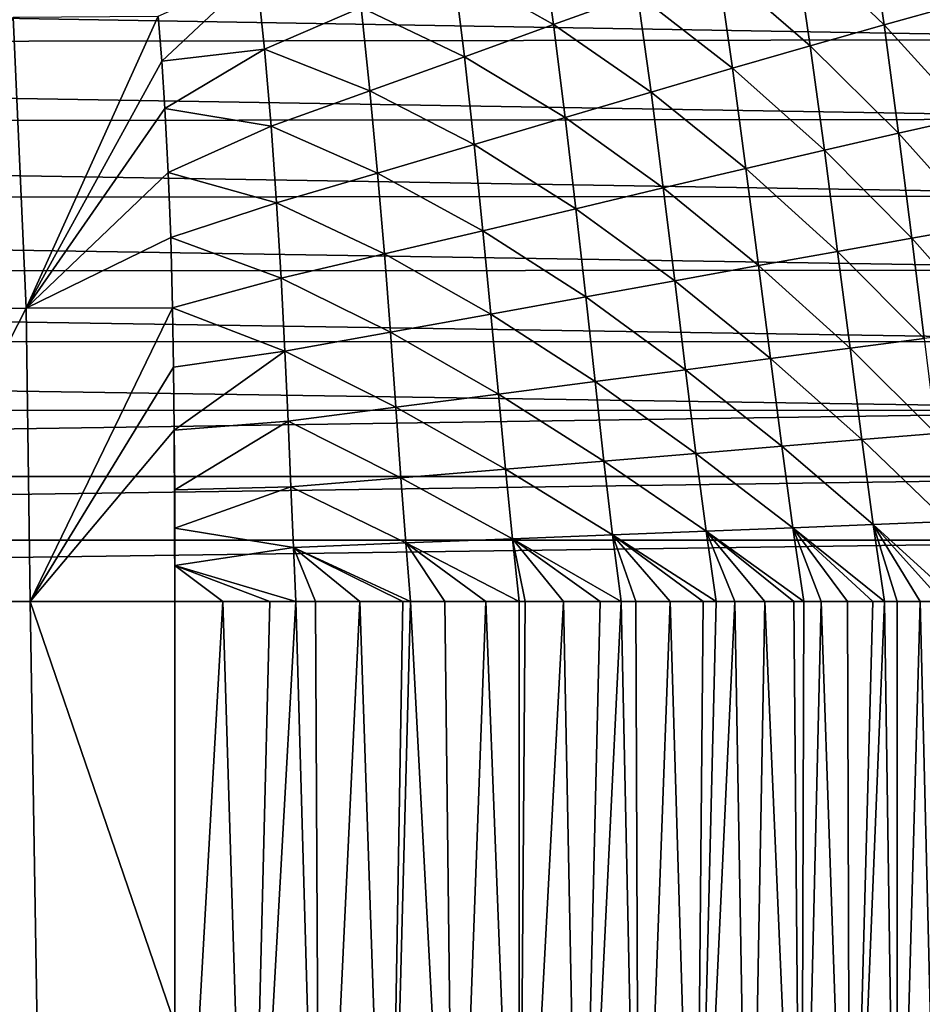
# Model space of a CAD drawing. Header units: metres. Extents: x -36 to 82, y -104 to 104.
# Tile 221 of 245: x 6.46 to 12.41, y 82.67 to 89.16. Entities that reach past the tile are written whole.
import ezdxf

# ---------------------------------------------------------------- set-up
doc = ezdxf.new("R2010")
doc.units = ezdxf.units.M
doc.layers.add('solid_FIT-SHOWER-153_SW0001', color=7, linetype='CONTINUOUS')

msp = doc.modelspace()

# ---------------------------------------------------------------- linework, layer by layer
at = {"layer": 'solid_FIT-SHOWER-153_SW0001'}
for points in [[(11.564237, 89.688057, -17.608673), (12.048179, 89.851585, -17.259871), (12.154293, 89.122131, -17.263391)], [(12.154293, 89.122131, -17.263391), (12.048179, 89.851585, -17.259871), (12.615111, 89.249123, -16.85067)], [(9.316629, 89.496834, -18.521725), (9.891159, 89.743904, -18.34458), (9.976884, 89.124275, -18.363626)], [(9.976884, 89.124275, -18.363626), (9.891159, 89.743904, -18.34458), (10.530804, 89.324379, -18.152885)], [(11.058297, 89.512306, -17.903833), (11.564237, 89.688057, -17.608673), (11.667102, 88.984825, -17.615896)], [(11.667102, 88.984825, -17.615896), (11.564237, 89.688057, -17.608673), (12.154293, 89.122131, -17.263391)], [(-14.656486, 89.521622, 16.90811), (14.668116, 89.026344, 16.90811), (14.655145, 89.574226, 16.90811)], [(-14.656486, 89.521622, 16.90811), (-14.668783, 88.987656, 16.90811), (14.668116, 89.026344, 16.90811)], [(8.020232, 89.470337, -18.777441), (7.394969, 88.882668, -18.899424), (7.370819, 89.180031, -18.883579)], [(8.072898, 88.962952, -18.801748), (7.394969, 88.882668, -18.899424), (8.020232, 89.470337, -18.777441)], [(8.072898, 88.962952, -18.801748), (8.020232, 89.470337, -18.777441), (8.708226, 89.236191, -18.673298)], [(8.708226, 89.236191, -18.673298), (9.316629, 89.496834, -18.521725), (9.389458, 88.91217, -18.543264)], [(9.389458, 88.91217, -18.543264), (9.316629, 89.496834, -18.521725), (9.976884, 89.124275, -18.363626)], [(10.530804, 89.324379, -18.152885), (11.058297, 89.512306, -17.903833), (11.155196, 88.837242, -17.914976)], [(11.155196, 88.837242, -17.914976), (11.058297, 89.512306, -17.903833), (11.667102, 88.984825, -17.615896)], [(9.976884, 89.124275, -18.363626), (10.530804, 89.324379, -18.152885), (10.618969, 88.679428, -18.167894)], [(10.618969, 88.679428, -18.167894), (10.530804, 89.324379, -18.152885), (11.155196, 88.837242, -17.914976)], [(8.072898, 88.962952, -18.801748), (8.708226, 89.236191, -18.673298), (8.767003, 88.688553, -18.696878)], [(8.767003, 88.688553, -18.696878), (8.708226, 89.236191, -18.673298), (9.389458, 88.91217, -18.543264)], [(12.154293, 89.122131, -17.263391), (12.615111, 89.249123, -16.85067), (12.710341, 88.511749, -16.845911)], [(6.416312, 89.172409, -18.977921), (6.502352, 87.255478, -19.08485), (5.493856, 87.254654, -19.152847)], [(6.416312, 89.172409, -18.977921), (7.370819, 89.180031, -18.883579), (6.502352, 87.255478, -19.08485)], [(7.370819, 89.180031, -18.883579), (7.394969, 88.882668, -18.899424), (6.502352, 87.255478, -19.08485)], [(9.389458, 88.91217, -18.543264), (9.976884, 89.124275, -18.363626), (10.054007, 88.511444, -18.382191)], [(10.054007, 88.511444, -18.382191), (9.976884, 89.124275, -18.363626), (10.618969, 88.679428, -18.167894)], [(11.667102, 88.984825, -17.615896), (12.154293, 89.122131, -17.263391), (12.250354, 88.408493, -17.262581)], [(12.250354, 88.408493, -17.262581), (12.154293, 89.122131, -17.263391), (12.710341, 88.511749, -16.845911)], [(-14.668783, 88.987656, 16.90811), (14.676793, 88.501221, 16.90811), (14.668116, 89.026344, 16.90811)], [(-14.668783, 88.987656, 16.90811), (-14.677191, 88.472305, 16.90811), (14.676793, 88.501221, 16.90811)], [(8.072898, 88.962952, -18.801748), (7.415809, 88.571457, -18.916157), (7.394969, 88.882668, -18.899424)], [(8.116305, 88.454239, -18.826651), (7.415809, 88.571457, -18.916157), (8.072898, 88.962952, -18.801748)], [(8.116305, 88.454239, -18.826651), (8.072898, 88.962952, -18.801748), (8.767003, 88.688553, -18.696878)], [(11.155196, 88.837242, -17.914976), (11.667102, 88.984825, -17.615896), (11.761212, 88.296753, -17.619701)], [(11.761212, 88.296753, -17.619701), (11.667102, 88.984825, -17.615896), (12.250354, 88.408493, -17.262581)], [(7.394969, 88.882668, -18.899424), (7.415809, 88.571457, -18.916157), (6.502352, 87.255478, -19.08485)], [(8.767003, 88.688553, -18.696878), (9.389458, 88.91217, -18.543264), (9.453986, 88.33345, -18.564846)], [(9.453986, 88.33345, -18.564846), (9.389458, 88.91217, -18.543264), (10.054007, 88.511444, -18.382191)], [(10.618969, 88.679428, -18.167894), (11.155196, 88.837242, -17.914976), (11.244294, 88.17659, -17.9237)], [(11.244294, 88.17659, -17.9237), (11.155196, 88.837242, -17.914976), (11.761212, 88.296753, -17.619701)], [(8.116305, 88.454239, -18.826651), (8.767003, 88.688553, -18.696878), (8.817809, 88.145905, -18.720728)], [(8.817809, 88.145905, -18.720728), (8.767003, 88.688553, -18.696878), (9.453986, 88.33345, -18.564846)], [(10.054007, 88.511444, -18.382191), (10.618969, 88.679428, -18.167894), (10.699903, 88.048065, -18.181442)], [(10.699903, 88.048065, -18.181442), (10.618969, 88.679428, -18.167894), (11.244294, 88.17659, -17.9237)], [(7.415809, 88.571457, -18.916157), (7.437483, 88.149742, -18.939093), (6.502352, 87.255478, -19.08485)], [(8.116305, 88.454239, -18.826651), (7.437483, 88.149742, -18.939093), (7.415809, 88.571457, -18.916157)], [(-14.677191, 88.472305, 16.90811), (14.683364, 87.994873, 16.90811), (14.676793, 88.501221, 16.90811)], [(9.453986, 88.33345, -18.564846), (10.054007, 88.511444, -18.382191), (10.124208, 87.91127, -18.400074)], [(10.124208, 87.91127, -18.400074), (10.054007, 88.511444, -18.382191), (10.699903, 88.048065, -18.181442)], [(12.250354, 88.408493, -17.262581), (12.710341, 88.511749, -16.845911), (12.795923, 87.797592, -16.835905)], [(-14.677191, 88.472305, 16.90811), (-14.683591, 87.97419, 16.90811), (14.683364, 87.994873, 16.90811)], [(8.151973, 87.949455, -18.851831), (7.437483, 88.149742, -18.939093), (8.116305, 88.454239, -18.826651)], [(8.151973, 87.949455, -18.851831), (8.116305, 88.454239, -18.826651), (8.817809, 88.145905, -18.720728)], [(11.761212, 88.296753, -17.619701), (12.250354, 88.408493, -17.262581), (12.338262, 87.717278, -17.257233)], [(12.338262, 87.717278, -17.257233), (12.250354, 88.408493, -17.262581), (12.795923, 87.797592, -16.835905)], [(8.817809, 88.145905, -18.720728), (9.453986, 88.33345, -18.564846), (9.511846, 87.766365, -18.586239)], [(9.511846, 87.766365, -18.586239), (9.453986, 88.33345, -18.564846), (10.124208, 87.91127, -18.400074)], [(11.244294, 88.17659, -17.9237), (11.761212, 88.296753, -17.619701), (11.848406, 87.630257, -17.619883)], [(11.848406, 87.630257, -17.619883), (11.761212, 88.296753, -17.619701), (12.338262, 87.717278, -17.257233)], [(10.699903, 88.048065, -18.181442), (11.244294, 88.17659, -17.9237), (11.327371, 87.536591, -17.929806)], [(11.327371, 87.536591, -17.929806), (11.244294, 88.17659, -17.9237), (11.848406, 87.630257, -17.619883)], [(7.437483, 88.149742, -18.939093), (7.454234, 87.721886, -18.962481), (6.502352, 87.255478, -19.08485)], [(8.151973, 87.949455, -18.851831), (7.454234, 87.721886, -18.962481), (7.437483, 88.149742, -18.939093)], [(8.151973, 87.949455, -18.851831), (8.817809, 88.145905, -18.720728), (8.862219, 87.613747, -18.744566)], [(8.862219, 87.613747, -18.744566), (8.817809, 88.145905, -18.720728), (9.511846, 87.766365, -18.586239)], [(10.124208, 87.91127, -18.400074), (10.699903, 88.048065, -18.181442), (10.775335, 87.436356, -18.193336)], [(10.775335, 87.436356, -18.193336), (10.699903, 88.048065, -18.181442), (11.327371, 87.536591, -17.929806)], [(-14.683591, 87.97419, 16.90811), (-14.688233, 87.493637, 16.90811), (14.688153, 87.506729, 16.90811)], [(-14.683591, 87.97419, 16.90811), (14.688153, 87.506729, 16.90811), (14.683364, 87.994873, 16.90811)], [(8.181417, 87.453911, -18.87697), (7.454234, 87.721886, -18.962481), (8.151973, 87.949455, -18.851831)], [(8.181417, 87.453911, -18.87697), (8.151973, 87.949455, -18.851831), (8.862219, 87.613747, -18.744566)], [(9.511846, 87.766365, -18.586239), (10.124208, 87.91127, -18.400074), (10.189167, 87.329636, -18.41708)], [(10.189167, 87.329636, -18.41708), (10.124208, 87.91127, -18.400074), (10.775335, 87.436356, -18.193336)], [(12.338262, 87.717278, -17.257233), (12.795923, 87.797592, -16.835905), (12.873737, 87.113785, -16.820515)], [(7.454234, 87.721886, -18.962481), (7.467117, 87.257202, -18.988064), (6.502352, 87.255478, -19.08485)], [(8.181417, 87.453911, -18.87697), (7.467117, 87.257202, -18.988064), (7.454234, 87.721886, -18.962481)], [(8.862219, 87.613747, -18.744566), (9.511846, 87.766365, -18.586239), (9.564661, 87.216599, -18.607214)], [(9.564661, 87.216599, -18.607214), (9.511846, 87.766365, -18.586239), (10.189167, 87.329636, -18.41708)], [(11.848406, 87.630257, -17.619883), (12.338262, 87.717278, -17.257233), (12.419764, 87.055435, -17.247154)], [(12.419764, 87.055435, -17.247154), (12.338262, 87.717278, -17.257233), (12.873737, 87.113785, -16.820515)], [(8.181417, 87.453911, -18.87697), (8.862219, 87.613747, -18.744566), (8.901804, 87.097565, -18.768112)], [(8.901804, 87.097565, -18.768112), (8.862219, 87.613747, -18.744566), (9.564661, 87.216599, -18.607214)], [(11.327371, 87.536591, -17.929806), (11.848406, 87.630257, -17.619883), (11.930325, 86.992111, -17.616201)], [(11.930325, 86.992111, -17.616201), (11.848406, 87.630257, -17.619883), (12.419764, 87.055435, -17.247154)], [(10.775335, 87.436356, -18.193336), (11.327371, 87.536591, -17.929806), (11.405991, 86.923851, -17.933018)], [(11.405991, 86.923851, -17.933018), (11.327371, 87.536591, -17.929806), (11.930325, 86.992111, -17.616201)], [(-14.688233, 87.493637, 16.90811), (-14.690869, 87.030319, 16.90811), (14.690835, 87.037361, 16.90811)], [(-14.688233, 87.493637, 16.90811), (14.690835, 87.037361, 16.90811), (14.688153, 87.506729, 16.90811)], [(8.206151, 86.972885, -18.901749), (7.467117, 87.257202, -18.988064), (8.181417, 87.453911, -18.87697)], [(8.206151, 86.972885, -18.901749), (8.181417, 87.453911, -18.87697), (8.901804, 87.097565, -18.768112)], [(10.189167, 87.329636, -18.41708), (10.775335, 87.436356, -18.193336), (10.846773, 86.850731, -18.203272)], [(10.846773, 86.850731, -18.203272), (10.775335, 87.436356, -18.193336), (11.405991, 86.923851, -17.933018)], [(9.564661, 87.216599, -18.607214), (10.189167, 87.329636, -18.41708), (10.250346, 86.772835, -18.432873)], [(10.250346, 86.772835, -18.432873), (10.189167, 87.329636, -18.41708), (10.846773, 86.850731, -18.203272)], [(5.493856, 87.254654, -19.152847), (6.502352, 87.255478, -19.08485), (5.513227, 85.322731, -19.257702)], [(6.502352, 87.255478, -19.08485), (6.527844, 85.322731, -19.19072), (5.513227, 85.322731, -19.257702)], [(6.502352, 87.255478, -19.08485), (7.467117, 87.257202, -18.988064), (6.527844, 85.322731, -19.19072)], [(7.467117, 87.257202, -18.988064), (7.473372, 86.868256, -19.009747), (6.527844, 85.322731, -19.19072)], [(8.206151, 86.972885, -18.901749), (7.473372, 86.868256, -19.009747), (7.467117, 87.257202, -18.988064)], [(8.901804, 87.097565, -18.768112), (9.564661, 87.216599, -18.607214), (9.613849, 86.690292, -18.627398)], [(9.613849, 86.690292, -18.627398), (9.564661, 87.216599, -18.607214), (10.250346, 86.772835, -18.432873)], [(8.206151, 86.972885, -18.901749), (8.901804, 87.097565, -18.768112), (8.937925, 86.603348, -18.790958)], [(8.937925, 86.603348, -18.790958), (8.901804, 87.097565, -18.768112), (9.613849, 86.690292, -18.627398)], [(-14.690869, 87.030319, 16.90811), (-14.692636, 86.581795, 16.90811), (14.692628, 86.584488, 16.90811)], [(-14.690869, 87.030319, 16.90811), (14.692628, 86.584488, 16.90811), (14.690835, 87.037361, 16.90811)], [(11.930325, 86.992111, -17.616201), (12.419764, 87.055435, -17.247154), (12.496322, 86.430595, -17.232178)], [(8.206151, 86.972885, -18.901749), (7.47789, 86.453018, -19.032961), (7.473372, 86.868256, -19.009747)], [(8.227485, 86.512245, -18.925751), (7.47789, 86.453018, -19.032961), (8.206151, 86.972885, -18.901749)], [(8.227485, 86.512245, -18.925751), (8.206151, 86.972885, -18.901749), (8.937925, 86.603348, -18.790958)], [(11.405991, 86.923851, -17.933018), (11.930325, 86.992111, -17.616201), (12.008236, 86.389778, -17.608351)], [(12.008236, 86.389778, -17.608351), (11.930325, 86.992111, -17.616201), (12.496322, 86.430595, -17.232178)], [(7.473372, 86.868256, -19.009747), (7.47789, 86.453018, -19.032961), (6.527844, 85.322731, -19.19072)], [(10.846773, 86.850731, -18.203272), (11.405991, 86.923851, -17.933018), (11.481293, 86.345695, -17.932909)], [(11.481293, 86.345695, -17.932909), (11.405991, 86.923851, -17.933018), (12.008236, 86.389778, -17.608351)], [(10.250346, 86.772835, -18.432873), (10.846773, 86.850731, -18.203272), (10.915292, 86.298401, -18.210726)], [(10.915292, 86.298401, -18.210726), (10.846773, 86.850731, -18.203272), (11.481293, 86.345695, -17.932909)], [(9.613849, 86.690292, -18.627398), (10.250346, 86.772835, -18.432873), (10.308791, 86.247955, -18.446857)], [(10.308791, 86.247955, -18.446857), (10.250346, 86.772835, -18.432873), (10.915292, 86.298401, -18.210726)], [(8.937925, 86.603348, -18.790958), (9.613849, 86.690292, -18.627398), (9.660418, 86.194466, -18.646143)], [(9.660418, 86.194466, -18.646143), (9.613849, 86.690292, -18.627398), (10.308791, 86.247955, -18.446857)], [(8.227485, 86.512245, -18.925751), (8.937925, 86.603348, -18.790958), (8.971536, 86.138077, -18.812447)], [(8.971536, 86.138077, -18.812447), (8.937925, 86.603348, -18.790958), (9.660418, 86.194466, -18.646143)], [(-14.693913, 86.147255, 16.90811), (14.693936, 86.147354, 16.90811), (14.692628, 86.584488, 16.90811)], [(-14.692636, 86.581795, 16.90811), (-14.693913, 86.147255, 16.90811), (14.692628, 86.584488, 16.90811)], [(8.227485, 86.512245, -18.925751), (7.481168, 86.059677, -19.054964), (7.47789, 86.453018, -19.032961)], [(8.246335, 86.078949, -18.948387), (7.481168, 86.059677, -19.054964), (8.227485, 86.512245, -18.925751)], [(8.246335, 86.078949, -18.948387), (8.227485, 86.512245, -18.925751), (8.971536, 86.138077, -18.812447)], [(7.47789, 86.453018, -19.032961), (7.481319, 85.322701, -19.096893), (6.527844, 85.322731, -19.19072)], [(7.47789, 86.453018, -19.032961), (7.481168, 86.059677, -19.054964), (7.481319, 85.322701, -19.096893)], [(12.008236, 86.389778, -17.608351), (12.496322, 86.430595, -17.232178), (12.569363, 85.850449, -17.212139)], [(10.915292, 86.298401, -18.210726), (11.481293, 86.345695, -17.932909), (11.554369, 85.809509, -17.929033)], [(11.481293, 86.345695, -17.932909), (12.008236, 86.389778, -17.608351), (12.083366, 85.830795, -17.596018)], [(11.554369, 85.809509, -17.929033), (11.481293, 86.345695, -17.932909), (12.083366, 85.830795, -17.596018)], [(12.083366, 85.830795, -17.596018), (12.008236, 86.389778, -17.608351), (12.569363, 85.850449, -17.212139)], [(10.308791, 86.247955, -18.446857), (10.915292, 86.298401, -18.210726), (10.981915, 85.786629, -18.215151)], [(10.981915, 85.786629, -18.215151), (10.915292, 86.298401, -18.210726), (11.554369, 85.809509, -17.929033)], [(9.660418, 86.194466, -18.646143), (10.308791, 86.247955, -18.446857), (10.365497, 85.762184, -18.458408)], [(10.365497, 85.762184, -18.458408), (10.308791, 86.247955, -18.446857), (10.981915, 85.786629, -18.215151)], [(8.971536, 86.138077, -18.812447), (9.660418, 86.194466, -18.646143), (9.705326, 85.736229, -18.662779)], [(9.705326, 85.736229, -18.662779), (9.660418, 86.194466, -18.646143), (10.365497, 85.762184, -18.458408)], [(-14.69432, 85.727516, 16.90811), (14.694355, 85.726715, 16.90811), (14.693936, 86.147354, 16.90811)], [(-14.693913, 86.147255, 16.90811), (-14.69432, 85.727516, 16.90811), (14.693936, 86.147354, 16.90811)], [(8.246335, 86.078949, -18.948387), (8.971536, 86.138077, -18.812447), (9.003542, 85.708839, -18.831892)], [(9.003542, 85.708839, -18.831892), (8.971536, 86.138077, -18.812447), (9.705326, 85.736229, -18.662779)], [(8.246335, 86.078949, -18.948387), (7.482174, 85.806633, -19.069229), (7.481168, 86.059677, -19.054964)], [(7.481168, 86.059677, -19.054964), (7.482224, 85.560959, -19.083193), (7.481319, 85.322701, -19.096893)], [(7.481168, 86.059677, -19.054964), (7.482174, 85.806633, -19.069229), (7.482224, 85.560959, -19.083193)], [(8.263574, 85.680077, -18.96904), (7.482174, 85.806633, -19.069229), (8.246335, 86.078949, -18.948387)], [(8.263574, 85.680077, -18.96904), (8.246335, 86.078949, -18.948387), (9.003542, 85.708839, -18.831892)], [(11.554369, 85.809509, -17.929033), (12.083366, 85.830795, -17.596018), (12.157386, 85.322701, -17.578753)], [(12.083366, 85.830795, -17.596018), (12.569363, 85.850449, -17.212139), (12.640266, 85.322701, -17.186899)], [(12.083366, 85.830795, -17.596018), (12.640266, 85.322701, -17.186899), (12.539882, 85.322701, -17.27598)], [(12.083366, 85.830795, -17.596018), (12.539882, 85.322701, -17.27598), (12.393267, 85.322701, -17.398539)], [(12.083366, 85.830795, -17.596018), (12.393267, 85.322701, -17.398539), (12.240444, 85.322701, -17.517532)], [(12.083366, 85.830795, -17.596018), (12.240444, 85.322701, -17.517532), (12.157386, 85.322701, -17.578753)], [(8.263574, 85.680077, -18.96904), (7.482224, 85.560959, -19.083193), (7.482174, 85.806633, -19.069229)], [(9.705326, 85.736229, -18.662779), (10.365497, 85.762184, -18.458408), (10.421372, 85.322701, -18.466679)], [(10.365497, 85.762184, -18.458408), (10.981915, 85.786629, -18.215151), (11.048014, 85.322701, -18.215635)], [(10.365497, 85.762184, -18.458408), (11.048014, 85.322701, -18.215635), (10.962671, 85.322701, -18.253567)], [(10.365497, 85.762184, -18.458408), (10.962671, 85.322701, -18.253567), (10.744998, 85.322701, -18.344709)], [(10.365497, 85.762184, -18.458408), (10.744998, 85.322701, -18.344709), (10.518602, 85.322701, -18.431623)], [(10.365497, 85.762184, -18.458408), (10.518602, 85.322701, -18.431623), (10.421372, 85.322701, -18.466679)], [(10.981915, 85.786629, -18.215151), (11.554369, 85.809509, -17.929033), (11.626549, 85.322701, -17.920786)], [(10.981915, 85.786629, -18.215151), (11.626549, 85.322701, -17.920786), (11.559038, 85.322701, -17.958935)], [(10.981915, 85.786629, -18.215151), (11.559038, 85.322701, -17.958935), (11.369749, 85.322701, -18.060337)], [(10.981915, 85.786629, -18.215151), (11.369749, 85.322701, -18.060337), (11.171069, 85.322701, -18.158613)], [(10.981915, 85.786629, -18.215151), (11.171069, 85.322701, -18.158613), (11.048014, 85.322701, -18.215635)], [(11.554369, 85.809509, -17.929033), (12.157386, 85.322701, -17.578753), (12.080103, 85.322701, -17.633673)], [(11.554369, 85.809509, -17.929033), (12.080103, 85.322701, -17.633673), (11.913321, 85.322701, -17.745911)], [(11.554369, 85.809509, -17.929033), (11.913321, 85.322701, -17.745911), (11.739919, 85.322701, -17.854218)], [(11.554369, 85.809509, -17.929033), (11.739919, 85.322701, -17.854218), (11.626549, 85.322701, -17.920786)], [(-14.69432, 85.727516, 16.90811), (-14.693858, 85.322571, 16.90811), (14.694355, 85.726715, 16.90811)], [(-14.693858, 85.322571, 16.90811), (14.693883, 85.322571, 16.90811), (14.694355, 85.726715, 16.90811)], [(8.263574, 85.680077, -18.96904), (9.003542, 85.708839, -18.831892), (9.035199, 85.322701, -18.84852)], [(9.003542, 85.708839, -18.831892), (9.705326, 85.736229, -18.662779), (9.750358, 85.322701, -18.676233)], [(9.003542, 85.708839, -18.831892), (9.750358, 85.322701, -18.676233), (9.529959, 85.322701, -18.734297)], [(9.003542, 85.708839, -18.831892), (9.529959, 85.322701, -18.734297), (9.261246, 85.322701, -18.798929)], [(9.003542, 85.708839, -18.831892), (9.261246, 85.322701, -18.798929), (9.035199, 85.322701, -18.84852)], [(9.705326, 85.736229, -18.662779), (10.421372, 85.322701, -18.466679), (10.28412, 85.322701, -18.513988)], [(9.705326, 85.736229, -18.662779), (10.28412, 85.322701, -18.513988), (10.041715, 85.322701, -18.591734)], [(9.705326, 85.736229, -18.662779), (10.041715, 85.322701, -18.591734), (9.790248, 85.322701, -18.665203)], [(9.705326, 85.736229, -18.662779), (9.790248, 85.322701, -18.665203), (9.750358, 85.322701, -18.676233)], [(8.263574, 85.680077, -18.96904), (8.277702, 85.322701, -18.987469), (7.482224, 85.560959, -19.083193)], [(8.263574, 85.680077, -18.96904), (9.035199, 85.322701, -18.84852), (8.98458, 85.322701, -18.859068)], [(8.263574, 85.680077, -18.96904), (8.98458, 85.322701, -18.859068), (8.700171, 85.322701, -18.914795)], [(8.263574, 85.680077, -18.96904), (8.700171, 85.322701, -18.914795), (8.407606, 85.322701, -18.96632)], [(8.263574, 85.680077, -18.96904), (8.407606, 85.322701, -18.96632), (8.277702, 85.322701, -18.987469)], [(7.482224, 85.560959, -19.083193), (7.798134, 85.322701, -19.057241), (7.481319, 85.322701, -19.096893)], [(7.482224, 85.560959, -19.083193), (8.277702, 85.322701, -18.987469), (8.106913, 85.322701, -19.013762)], [(7.482224, 85.560959, -19.083193), (8.106913, 85.322701, -19.013762), (7.798134, 85.322701, -19.057241)], [(-14.693858, 85.322571, 16.90811), (-14.693651, 42.661289, 16.90811), (14.693883, 85.322571, 16.90811)], [(-14.693651, 42.661289, 16.90811), (14.693646, 42.661285, 16.90811), (14.693883, 85.322571, 16.90811)], [(6.612454, 80.216904, -19.460653), (5.604503, 79.964348, -19.536777), (5.513227, 85.322731, -19.257702)], [(6.527844, 85.322731, -19.19072), (6.612454, 80.216904, -19.460653), (5.513227, 85.322731, -19.257702)], [(6.527844, 85.322731, -19.19072), (7.481319, 85.322701, -19.096893), (7.482037, 82.538361, -19.253317)], [(6.527844, 85.322731, -19.19072), (7.482037, 82.538361, -19.253317), (6.612454, 80.216904, -19.460653)], [(7.481319, 85.322701, -19.096893), (7.798134, 85.322701, -19.057241), (7.484668, 79.759804, -19.40473)], [(7.482037, 82.538361, -19.253317), (7.481319, 85.322701, -19.096893), (7.484668, 79.759804, -19.40473)], [(7.798134, 85.322701, -19.057241), (7.968139, 79.776283, -19.346048), (7.484668, 79.759804, -19.40473)], [(7.798134, 85.322701, -19.057241), (8.106913, 85.322701, -19.013762), (7.968139, 79.776283, -19.346048)], [(8.277702, 85.322701, -18.987469), (8.436659, 79.776283, -19.278755), (7.968139, 79.776283, -19.346048)], [(8.106913, 85.322701, -19.013762), (8.277702, 85.322701, -18.987469), (7.968139, 79.776283, -19.346048)], [(8.277702, 85.322701, -18.987469), (8.407606, 85.322701, -18.96632), (8.436659, 79.776283, -19.278755)], [(8.407606, 85.322701, -18.96632), (8.700171, 85.322701, -18.914795), (8.436659, 79.776283, -19.278755)], [(8.700171, 85.322701, -18.914795), (8.88982, 79.776283, -19.201164), (8.436659, 79.776283, -19.278755)], [(8.700171, 85.322701, -18.914795), (8.98458, 85.322701, -18.859068), (8.88982, 79.776283, -19.201164)], [(9.035199, 85.322701, -18.84852), (9.327117, 79.776283, -19.112497), (8.88982, 79.776283, -19.201164)], [(8.98458, 85.322701, -18.859068), (9.035199, 85.322701, -18.84852), (8.88982, 79.776283, -19.201164)], [(9.035199, 85.322701, -18.84852), (9.261246, 85.322701, -18.798929), (9.327117, 79.776283, -19.112497)], [(9.261246, 85.322701, -18.798929), (9.529959, 85.322701, -18.734297), (9.327117, 79.776283, -19.112497)], [(9.529959, 85.322701, -18.734297), (9.748137, 79.776283, -19.011955), (9.327117, 79.776283, -19.112497)], [(9.529959, 85.322701, -18.734297), (9.750358, 85.322701, -18.676233), (9.748137, 79.776283, -19.011955)], [(10.041715, 85.322701, -18.591734), (10.152815, 79.776283, -18.898684), (9.748137, 79.776283, -19.011955)], [(9.790248, 85.322701, -18.665203), (10.041715, 85.322701, -18.591734), (9.748137, 79.776283, -19.011955)], [(9.750358, 85.322701, -18.676233), (9.790248, 85.322701, -18.665203), (9.748137, 79.776283, -19.011955)], [(10.041715, 85.322701, -18.591734), (10.28412, 85.322701, -18.513988), (10.152815, 79.776283, -18.898684)], [(10.421372, 85.322701, -18.466679), (10.54116, 79.776283, -18.771812), (10.152815, 79.776283, -18.898684)], [(10.28412, 85.322701, -18.513988), (10.421372, 85.322701, -18.466679), (10.152815, 79.776283, -18.898684)], [(10.421372, 85.322701, -18.466679), (10.518602, 85.322701, -18.431623), (10.54116, 79.776283, -18.771812)], [(10.518602, 85.322701, -18.431623), (10.744998, 85.322701, -18.344709), (10.54116, 79.776283, -18.771812)], [(10.744998, 85.322701, -18.344709), (10.913181, 79.776283, -18.63048), (10.54116, 79.776283, -18.771812)], [(10.744998, 85.322701, -18.344709), (10.962671, 85.322701, -18.253567), (10.913181, 79.776283, -18.63048)], [(11.171069, 85.322701, -18.158613), (11.26889, 79.776283, -18.473816), (10.913181, 79.776283, -18.63048)], [(11.048014, 85.322701, -18.215635), (11.171069, 85.322701, -18.158613), (10.913181, 79.776283, -18.63048)], [(10.962671, 85.322701, -18.253567), (11.048014, 85.322701, -18.215635), (10.913181, 79.776283, -18.63048)], [(11.171069, 85.322701, -18.158613), (11.369749, 85.322701, -18.060337), (11.26889, 79.776283, -18.473816)], [(11.369749, 85.322701, -18.060337), (11.608294, 79.776283, -18.300955), (11.26889, 79.776283, -18.473816)], [(11.369749, 85.322701, -18.060337), (11.559038, 85.322701, -17.958935), (11.608294, 79.776283, -18.300955)], [(11.559038, 85.322701, -17.958935), (11.626549, 85.322701, -17.920786), (11.608294, 79.776283, -18.300955)], [(11.739919, 85.322701, -17.854218), (11.931404, 79.776283, -18.111029), (11.608294, 79.776283, -18.300955)], [(11.626549, 85.322701, -17.920786), (11.739919, 85.322701, -17.854218), (11.608294, 79.776283, -18.300955)], [(11.739919, 85.322701, -17.854218), (11.913321, 85.322701, -17.745911), (11.931404, 79.776283, -18.111029)], [(11.913321, 85.322701, -17.745911), (12.080103, 85.322701, -17.633673), (11.931404, 79.776283, -18.111029)], [(12.157386, 85.322701, -17.578753), (12.23823, 79.776283, -17.903172), (11.931404, 79.776283, -18.111029)], [(12.080103, 85.322701, -17.633673), (12.157386, 85.322701, -17.578753), (11.931404, 79.776283, -18.111029)], [(12.157386, 85.322701, -17.578753), (12.240444, 85.322701, -17.517532), (12.23823, 79.776283, -17.903172)], [(12.393267, 85.322701, -17.398539), (12.528786, 79.776283, -17.676517), (12.23823, 79.776283, -17.903172)], [(12.240444, 85.322701, -17.517532), (12.393267, 85.322701, -17.398539), (12.23823, 79.776283, -17.903172)], [(12.393267, 85.322701, -17.398539), (12.539882, 85.322701, -17.27598), (12.528786, 79.776283, -17.676517)]]:
    msp.add_3dface(points, dxfattribs=at)

doc.saveas('drawing.dxf')
